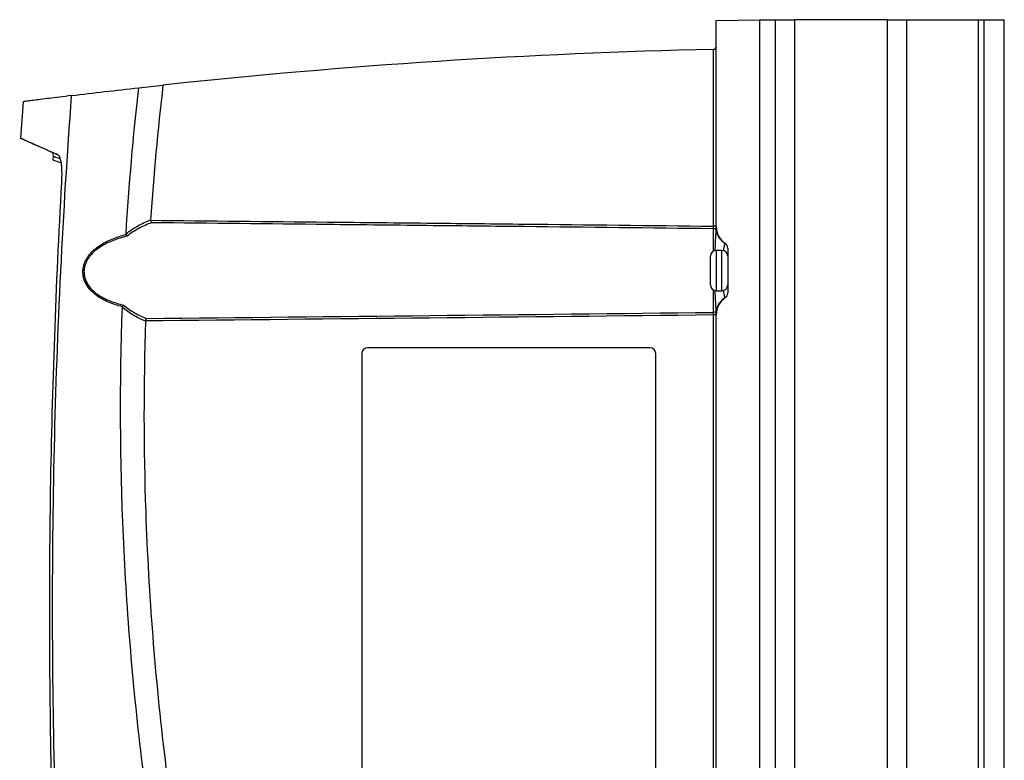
# Model space of a CAD drawing. Header units: millimetres. Extents: x 15458 to 16408, y 10213 to 11277.
# Tile 39 of 54: x 16164 to 16335, y 10745 to 10873. Entities that reach past the tile are written whole.
import ezdxf

# ---------------------------------------------------------------- set-up
doc = ezdxf.new("R2010")
doc.units = ezdxf.units.MM

msp = doc.modelspace()

# ---------------------------------------------------------------- linework, layer by layer
at = {"color": 7, "linetype": 'Continuous', "lineweight": 25}
for p, q in [((16285.28, 10873.02), (16292.78, 10873.15)), ((16285.28, 10837.25), (16285.28, 10873.02)), ((16292.78, 10873.15), (16292.78, 10616.06)), ((16292.78, 10873.11), (16295.59, 10873.11)), ((16295.59, 10616.11), (16295.59, 10873.11)), ((16295.59, 10873.11), (16298.88, 10873.11)), ((16298.88, 10873.11), (16298.88, 10616.11)), ((16315.03, 10873.11), (16298.88, 10873.11)), ((16315.03, 10616.11), (16315.03, 10873.11)), ((16315.03, 10873.11), (16318.33, 10873.11)), ((16318.33, 10873.11), (16318.33, 10616.11)), ((16318.33, 10873.11), (16330.78, 10873.11)), ((16330.78, 10616.11), (16330.78, 10873.11)), ((16330.78, 10873.11), (16331.78, 10873.11)), ((16331.78, 10616.11), (16331.78, 10873.11)), ((16331.78, 10873.11), (16335.28, 10873.11)), ((16335.28, 10616.11), (16335.28, 10873.11)), ((16284.79, 10837.32), (16284.79, 10868)), ((16165, 10858.91), (16164.53, 10852.61)), ((16164.41, 10852.65), (16165.91, 10851.95)), ((16170.16, 10850.05), (16170.22, 10849.37)), ((16170.22, 10849.41), (16170.18, 10848.81)), ((16285.28, 10837.32), (16284.79, 10837.32)), ((16284.79, 10832.98), (16284.79, 10836.87)), ((16287.28, 10833.51), (16287.28, 10825.7)), ((16284.28, 10827.11), (16284.28, 10832.11)), ((16286.28, 10833.11), (16285.28, 10833.11)), ((16285.28, 10833.11), (16285.28, 10826.11)), ((16286.28, 10829.18), (16286.28, 10833.11)), ((16286.28, 10826.11), (16286.28, 10829.18)), ((16284.79, 10822.35), (16284.79, 10826.24)), ((16285.28, 10826.11), (16286.28, 10826.11)), ((16284.79, 10667.32), (16284.79, 10821.9)), ((16285.28, 10821.9), (16284.79, 10821.9)), ((16285.28, 10667.25), (16285.28, 10821.96)), ((16223.79, 10815.22), (16223.79, 10736.22)), ((16273.79, 10816.22), (16224.79, 10816.22)), ((16274.79, 10736.22), (16274.79, 10815.22))]:
    msp.add_line(p, q, dxfattribs=at)
for centre, radius, start, end in [((16309.93, 9742.3), 1125.98, 91.27948, 96.15194), ((16284.78, 10868.5), 0.5, 271.2794, 0), ((16288.78, 10837.25), 3.5, 180, 236.251), ((16284.8, 10836.37), 0.492, 17.4757, 90.8558), ((16288.69, 10837.29), 3.51, 192.6942, 237.5897), ((16286.29, 10833.48), 0.995, 0.0443, 58.1997), ((16286.28, 10833.51), 1, 0, 56.251), ((16285.28, 10832.11), 1, 90, 180), ((16286.28, 10832.11), 1, 0, 90), ((16285.28, 10827.11), 1, 180, 270), ((16286.28, 10827.11), 1, 270, 0), ((16286.29, 10825.73), 0.995, 301.8003, 359.9557), ((16286.28, 10825.7), 1, 303.749, 0), ((16288.69, 10821.92), 3.51, 122.4103, 167.3058), ((16288.78, 10821.96), 3.5, 123.749, 180), ((16284.8, 10822.84), 0.492, 269.1442, 342.5243), ((16224.79, 10815.22), 1, 90, 180), ((16273.79, 10815.22), 1, 0, 90)]:
    msp.add_arc(centre, radius, start, end, dxfattribs=at)
for points in [[(16284.79, 10868), (16284.79, 10868), (16284.79, 10868), (16284.79, 10868)], [(16182.86, 10835.98), (16183.38, 10844.45), (16184.12, 10852.9), (16185.07, 10861.33)], [(16185.07, 10861.33), (16186.47, 10861.49), (16187.87, 10861.64), (16189.27, 10861.8)], [(16189.27, 10861.8), (16188.37, 10854.02), (16187.65, 10846.22), (16187.12, 10838.41)], [(16187.12, 10838.41), (16187.12, 10838.38), (16187.12, 10838.36), (16187.12, 10838.34)], [(16182.87, 10835.88), (16182.86, 10835.91), (16182.86, 10835.95), (16182.86, 10835.98)], [(16182.87, 10835.88), (16182.92, 10835.77), (16182.99, 10835.67), (16183.05, 10835.59)], [(16182.24, 10823.24), (16182.24, 10823.27), (16182.25, 10823.3), (16182.26, 10823.33)], [(16182.26, 10823.33), (16182.31, 10823.44), (16182.37, 10823.54), (16182.44, 10823.61)], [(16284.79, 10821.9), (16251.94, 10821.53), (16219.09, 10821.19), (16186.24, 10820.87)], [(16186.39, 10821.3), (16219.19, 10821.63), (16251.99, 10821.98), (16284.79, 10822.35)], [(16186.24, 10820.87), (16186.27, 10821.05), (16186.33, 10821.21), (16186.39, 10821.3)], [(16186.24, 10820.87), (16186.24, 10820.86), (16186.24, 10820.84), (16186.24, 10820.83)]]:
    msp.add_open_spline(points, degree=3, dxfattribs=at)
for points, knots in [([(16173.42, 10859.97), (16175.3, 10860.2), (16177.21, 10860.43), (16181.09, 10860.89), (16183.06, 10861.11), (16185.07, 10861.33)], [0, 0, 0, 0, 0.5, 0.5, 1, 1, 1, 1]), ([(16173.42, 10859.97), (16172.71, 10859.89), (16171.28, 10859.71), (16169.49, 10859.49), (16167.99, 10859.3), (16166.7, 10859.13), (16165.72, 10859.01), (16165.09, 10858.92), (16165.02, 10858.92), (16164.99, 10858.91)], [0, 0, 0, 0, 0.132981, 0.265961, 0.399415, 0.53287, 0.691768, 0.850666, 1, 1, 1, 1]), ([(16170.59, 10737.7), (16170.3, 10747.89), (16170.14, 10758.09), (16170.09, 10778.48), (16170.2, 10788.68), (16170.91, 10819.27), (16171.91, 10839.63), (16173.42, 10859.97)], [0, 0, 0, 0, 0.25, 0.25, 0.5, 0.5, 1, 1, 1, 1]), ([(16171.06, 10849.66), (16170.32, 10849.99), (16168.84, 10850.66), (16167.13, 10851.42), (16165.82, 10852.01), (16164.96, 10852.4), (16164.5, 10852.6), (16164.49, 10852.61), (16164.49, 10852.61)], [0, 0, 0, 0, 0.17764, 0.355281, 0.533964, 0.712648, 0.879191, 1, 1, 1, 1]), ([(16171.08, 10849.64), (16171.02, 10849.67), (16170.2, 10850.03), (16168.86, 10850.63), (16167.35, 10851.3), (16166.37, 10851.74), (16165.88, 10851.96), (16165.91, 10851.95), (16165.92, 10851.94)], [0, 0, 0, 0, 0.016456, 0.2329, 0.449347, 0.666109, 0.882556, 1, 1, 1, 1]), ([(16171.41, 10849), (16171.4, 10849), (16171.29, 10849.04), (16171.03, 10849.14), (16170.77, 10849.23), (16170.56, 10849.3), (16170.4, 10849.36), (16170.22, 10849.43), (16170.27, 10849.41), (16170.29, 10849.4)], [0, 0, 0, 0, 0.006805, 0.130149, 0.37685, 0.438522, 0.561866, 0.808567, 1, 1, 1, 1]), ([(16171.06, 10849.66), (16171.12, 10849.64), (16171.18, 10849.58), (16171.28, 10849.42), (16171.33, 10849.32), (16171.42, 10849.05), (16171.46, 10848.89), (16171.54, 10848.53), (16171.57, 10848.33), (16171.62, 10847.88), (16171.65, 10847.65), (16171.68, 10847.14), (16171.69, 10846.87), (16171.7, 10846.04), (16171.69, 10845.45), (16171.66, 10844.85)], [0, 0, 0, 0, 0.125, 0.125, 0.25, 0.25, 0.375, 0.375, 0.5, 0.5, 0.625, 0.625, 0.75, 0.75, 1, 1, 1, 1]), ([(16170.22, 10848.81), (16170.21, 10848.81), (16170.09, 10848.86), (16170.48, 10848.72), (16171.23, 10848.45), (16171.56, 10848.34)], [0, 0, 0, 0, 0.079344, 0.589925, 1, 1, 1, 1]), ([(16171.66, 10844.85), (16170.65, 10827.06), (16170.01, 10809.25), (16169.58, 10782.52), (16169.53, 10773.61), (16169.61, 10755.78), (16169.73, 10746.87), (16169.95, 10737.96)], [0, 0, 0, 0, 0.5, 0.5, 0.75, 0.75, 1, 1, 1, 1]), ([(16182.86, 10835.98), (16183.51, 10836.52), (16184.21, 10836.98), (16185.64, 10837.78), (16186.37, 10838.12), (16187.12, 10838.41)], [0, 0, 0, 0, 0.5, 0.5, 1, 1, 1, 1]), ([(16187.27, 10837.91), (16186.53, 10837.63), (16185.8, 10837.31), (16184.39, 10836.54), (16183.7, 10836.1), (16183.05, 10835.59)], [0, 0, 0, 0, 0.5, 0.5, 1, 1, 1, 1]), ([(16187.12, 10838.34), (16187.14, 10838.25), (16187.16, 10838.16), (16187.21, 10838.02), (16187.24, 10837.95), (16187.27, 10837.91)], [0, 0, 0, 0, 0.5, 0.5, 1, 1, 1, 1]), ([(16187.12, 10838.34), (16197.35, 10838.24), (16207.58, 10838.13), (16217.8, 10838.03), (16223.93, 10837.97), (16230.06, 10837.91), (16236.19, 10837.84), (16241.45, 10837.79), (16246.71, 10837.73), (16251.96, 10837.68), (16262.91, 10837.56), (16273.85, 10837.44), (16284.79, 10837.32)], [0.00000761, 0.00000761, 0.00000761, 0.00000761, 0.03069377, 0.03069377, 0.03069377, 0.04908632, 0.04908632, 0.04908632, 0.06485976, 0.06485976, 0.06485976, 0.09769397, 0.09769397, 0.09769397, 0.09769397]), ([(16284.79, 10836.87), (16273.85, 10836.99), (16262.91, 10837.11), (16251.96, 10837.23), (16246.71, 10837.29), (16241.45, 10837.35), (16236.19, 10837.4), (16230.06, 10837.47), (16223.93, 10837.53), (16217.8, 10837.6), (16207.63, 10837.7), (16197.45, 10837.81), (16187.27, 10837.91)], [0.00049138, 0.00049138, 0.00049138, 0.00049138, 0.03332537, 0.03332537, 0.03332537, 0.04909872, 0.04909872, 0.04909872, 0.06749117, 0.06749117, 0.06749117, 0.09803165, 0.09803165, 0.09803165, 0.09803165]), ([(16284.79, 10836.87), (16284.79, 10836.91), (16284.79, 10836.97), (16284.79, 10837.13), (16284.79, 10837.22), (16284.79, 10837.32)], [0, 0, 0, 0, 0.5, 0.5, 1, 1, 1, 1]), ([(16285.27, 10836.52), (16285.27, 10836.59), (16285.27, 10836.69), (16285.27, 10836.88), (16285.27, 10836.95), (16285.27, 10837.06), (16285.27, 10837.1), (16285.27, 10837.17), (16285.28, 10837.21), (16285.28, 10837.23)], [0, 0, 0, 0, 0.5, 0.5, 0.75, 0.75, 0.875, 0.875, 1, 1, 1, 1]), ([(16182.26, 10823.33), (16181.42, 10823.54), (16180.61, 10823.8), (16179.45, 10824.3), (16179.07, 10824.48), (16178.33, 10824.89), (16177.97, 10825.12), (16177.3, 10825.63), (16176.99, 10825.91), (16176.41, 10826.54), (16176.15, 10826.89), (16175.74, 10827.64), (16175.57, 10828.05), (16175.43, 10828.69), (16175.4, 10828.91), (16175.37, 10829.35), (16175.38, 10829.57), (16175.42, 10830.01), (16175.46, 10830.23), (16175.57, 10830.65), (16175.64, 10830.86), (16175.81, 10831.26), (16175.9, 10831.45), (16176.12, 10831.83), (16176.24, 10832.01), (16176.63, 10832.53), (16176.92, 10832.84), (16177.55, 10833.42), (16177.89, 10833.68), (16178.93, 10834.38), (16179.67, 10834.76), (16180.84, 10835.24), (16181.24, 10835.39), (16182.05, 10835.65), (16182.46, 10835.77), (16182.87, 10835.88)], [0, 0, 0, 0, 0.125, 0.125, 0.1875, 0.1875, 0.25, 0.25, 0.3125, 0.3125, 0.375, 0.375, 0.4375, 0.4375, 0.46875, 0.46875, 0.5, 0.5, 0.53125, 0.53125, 0.5625, 0.5625, 0.59375, 0.59375, 0.625, 0.625, 0.6875, 0.6875, 0.75, 0.75, 0.875, 0.875, 0.9375, 0.9375, 1, 1, 1, 1]), ([(16183.05, 10835.59), (16182.64, 10835.49), (16182.24, 10835.38), (16181.44, 10835.13), (16181.05, 10834.99), (16179.89, 10834.54), (16179.15, 10834.18), (16178.11, 10833.52), (16177.78, 10833.28), (16177.14, 10832.73), (16176.85, 10832.43), (16176.46, 10831.94), (16176.33, 10831.76), (16176.11, 10831.4), (16176.01, 10831.22), (16175.84, 10830.83), (16175.76, 10830.63), (16175.65, 10830.21), (16175.61, 10830), (16175.56, 10829.57), (16175.56, 10829.35), (16175.59, 10828.92), (16175.62, 10828.71), (16175.77, 10828.09), (16175.93, 10827.69), (16176.36, 10826.96), (16176.63, 10826.63), (16177.21, 10826.03), (16177.52, 10825.77), (16178.2, 10825.29), (16178.55, 10825.07), (16179.28, 10824.68), (16179.66, 10824.51), (16180.81, 10824.05), (16181.61, 10823.81), (16182.44, 10823.61)], [0, 0, 0, 0, 0.0625, 0.0625, 0.125, 0.125, 0.25, 0.25, 0.3125, 0.3125, 0.375, 0.375, 0.40625, 0.40625, 0.4375, 0.4375, 0.46875, 0.46875, 0.5, 0.5, 0.53125, 0.53125, 0.5625, 0.5625, 0.625, 0.625, 0.6875, 0.6875, 0.75, 0.75, 0.8125, 0.8125, 0.875, 0.875, 1, 1, 1, 1]), ([(16285.1, 10833.07), (16285.13, 10833.57), (16285.17, 10834.66), (16285.24, 10835.82), (16285.26, 10836.32), (16285.27, 10836.52)], [0, 0, 0, 0, 0.332694, 0.723765, 1, 1, 1, 1]), ([(16286.6, 10833.05), (16286.61, 10833.17), (16286.66, 10833.68), (16286.76, 10834.14), (16286.79, 10834.27), (16286.81, 10834.33)], [0, 0, 0, 0, 0.156613, 0.642591, 1, 1, 1, 1]), ([(16286.81, 10834.33), (16286.81, 10834.33), (16286.81, 10834.33), (16286.81, 10834.34), (16286.82, 10834.34), (16286.83, 10834.34), (16286.83, 10834.34), (16286.83, 10834.34)], [0, 0, 0, 0, 0.25, 0.25, 0.5, 0.5, 1, 1, 1, 1]), ([(16285.27, 10822.69), (16285.26, 10822.88), (16285.24, 10823.34), (16285.18, 10824.44), (16285.13, 10825.49), (16285.11, 10826.09), (16285.1, 10826.14)], [0, 0, 0, 0, 0.25904, 0.61699, 0.966225, 1, 1, 1, 1]), ([(16286.81, 10824.89), (16286.79, 10824.98), (16286.74, 10825.15), (16286.64, 10825.71), (16286.59, 10826.14), (16286.59, 10826.17)], [0, 0, 0, 0, 0.478327, 0.954043, 1, 1, 1, 1]), ([(16201.7, 10665.89), (16199.85, 10672.27), (16198.13, 10678.69), (16194.96, 10691.58), (16193.49, 10698.05), (16190.83, 10711.05), (16189.62, 10717.58), (16187.48, 10730.68), (16186.53, 10737.25), (16184.9, 10750.42), (16184.22, 10757.03), (16183.12, 10770.25), (16182.69, 10776.86), (16181.82, 10796.72), (16181.76, 10809.97), (16182.24, 10823.24)], [0, 0, 0, 0, 0.125, 0.125, 0.25, 0.25, 0.375, 0.375, 0.5, 0.5, 0.625, 0.625, 0.75, 0.75, 1, 1, 1, 1]), ([(16186.24, 10820.83), (16185.53, 10821.12), (16184.83, 10821.45), (16183.49, 10822.25), (16182.84, 10822.71), (16182.24, 10823.24)], [0, 0, 0, 0, 0.5, 0.5, 1, 1, 1, 1]), ([(16182.44, 10823.61), (16183.03, 10823.1), (16183.68, 10822.66), (16185, 10821.89), (16185.69, 10821.57), (16186.39, 10821.3)], [0, 0, 0, 0, 0.5, 0.5, 1, 1, 1, 1]), ([(16286.83, 10824.87), (16286.83, 10824.87), (16286.83, 10824.87), (16286.82, 10824.88), (16286.81, 10824.88), (16286.81, 10824.88), (16286.81, 10824.89), (16286.81, 10824.89)], [0, 0, 0, 0, 0.5, 0.5, 0.75, 0.75, 1, 1, 1, 1]), ([(16284.79, 10821.9), (16284.79, 10821.99), (16284.79, 10822.09), (16284.79, 10822.24), (16284.79, 10822.31), (16284.79, 10822.35)], [0, 0, 0, 0, 0.5, 0.5, 1, 1, 1, 1]), ([(16285.28, 10821.99), (16285.28, 10822), (16285.27, 10822.04), (16285.27, 10822.12), (16285.27, 10822.16), (16285.27, 10822.26), (16285.27, 10822.33), (16285.27, 10822.46), (16285.27, 10822.52), (16285.27, 10822.62), (16285.27, 10822.66), (16285.27, 10822.69)], [0, 0, 0, 0, 0.125, 0.125, 0.25, 0.25, 0.5, 0.5, 0.75, 0.75, 1, 1, 1, 1]), ([(16186.24, 10820.83), (16185.88, 10809.8), (16185.89, 10798.75), (16186.77, 10773.34), (16187.89, 10758.98), (16191.37, 10730.42), (16193.73, 10716.21), (16199.12, 10690.71), (16201.94, 10679.38), (16205.15, 10668.16)], [3.1092412, 3.1092412, 3.1092412, 3.1092412, 3.1759593, 3.1759593, 3.2629391, 3.2629391, 3.3499188, 3.3499188, 3.4204698, 3.4204698, 3.4204698, 3.4204698])]:
    msp.add_open_spline(points, degree=3, knots=knots, dxfattribs=at)

doc.saveas('drawing.dxf')
